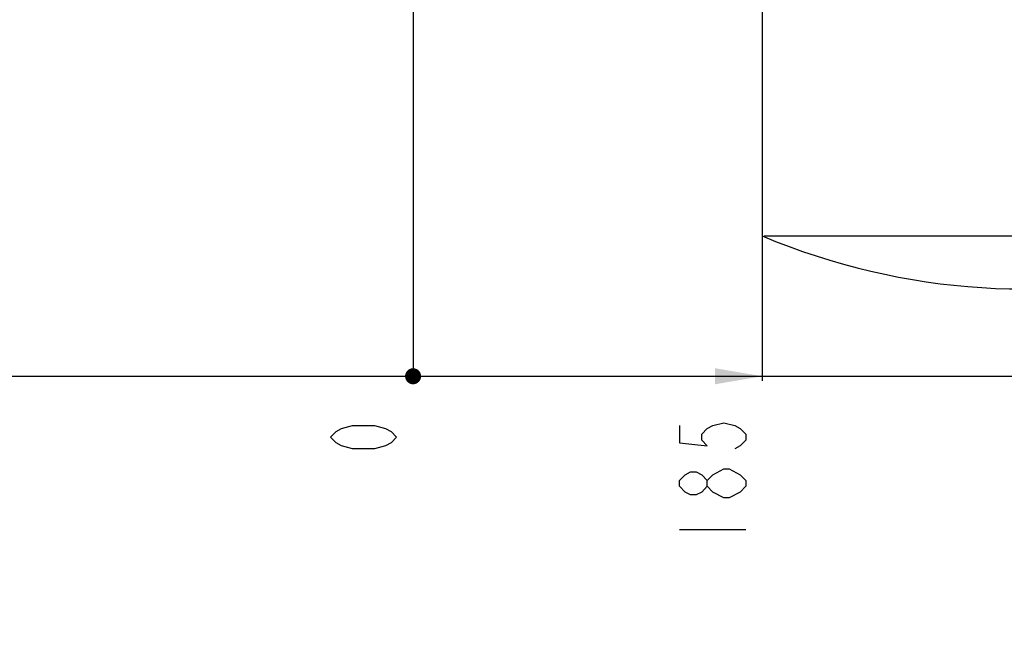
# Model space of a CAD drawing. Header units: millimetres. Extents: x 0 to 4205, y 0 to 2970.
# Tile 50 of 85: x 2059 to 2580, y 1260 to 1592. Entities that reach past the tile are written whole.
import ezdxf

# ---------------------------------------------------------------- set-up
doc = ezdxf.new("R2010")
doc.units = ezdxf.units.MM
doc.header["$LTSCALE"] = 231.275
doc.layers.get('0').update_dxf_attribs({"linetype": 'CONTINUOUS'})
doc.layers.add('14ALL_DIM', color=7, linetype='CONTINUOUS')
doc.layers.add('204101000011_DXF_DIMENSION', color=7, linetype='CONTINUOUS')
doc.styles.get("Standard").update_dxf_attribs({"font": 'txt', "width": 0.7})
doc.dimstyles.new('DIMSTYLE_3', dxfattribs={"dimtxt": 35, "dimasz": 25, "dimexe": 4, "dimexo": 0.2, "dimgap": 1.75, "dimtad": 0, "dimtih": 1, "dimtoh": 1, "dimdec": 1, "dimdsep": 46, "dimtxsty": 'Standard', "dimblk": '_FILLED', "dimblk1": '_FILLED', "dimblk2": '_FILLED', "dimcen": 0.09, "dimclrt": 5, "dimazin": 2, "dimtp": 0.01, "dimtm": 0.01, "dimtfac": 1, "dimtdec": 1, "dimtofl": 0, "dimtmove": 0, "dimatfit": 3, "dimldrblk": '_FILLED', "dimfxl": 0, "dimtolj": 1, "dimarcsym": 0})
doc.dimstyles.new('DIMSTYLE_7', dxfattribs={"dimtxt": 35, "dimasz": 25, "dimexe": 4, "dimexo": 0.2, "dimgap": 1.75, "dimtad": 0, "dimtih": 1, "dimtoh": 1, "dimdsep": 46, "dimtxsty": 'Standard', "dimblk": '_FILLED', "dimblk1": '_FILLED', "dimblk2": '_FILLED', "dimcen": 0.09, "dimclrt": 5, "dimazin": 2, "dimtp": 0.01, "dimtm": 0.01, "dimtfac": 1, "dimtofl": 0, "dimtmove": 0, "dimatfit": 3, "dimldrblk": '_FILLED', "dimfxl": 0, "dimtolj": 1, "dimarcsym": 0})

# ---------------------------------------------------------------- blocks, each defined once
blk = doc.blocks.new('*D8')
at = {"layer": '204101000011_DXF_DIMENSION', "color": 2, "linetype": 'Continuous'}
blk.add_line((2453.09, 1477.03), (3116.45, 1477.03), dxfattribs=at)
blk = doc.blocks.new('_FILLED')
at = {"color": 0, "linetype": 'ByBlock'}
blk.add_solid([(0, 0), (-1, 0.17), (-1, -0.17)], dxfattribs=at)
blk = doc.blocks.new('*D26')
at = {"layer": '204101000011_DXF_DIMENSION', "color": 2, "linetype": 'Continuous'}
blk.add_line((1985.44, 1729.05), (1985.44, 1400.18), dxfattribs=at)
blk = doc.blocks.new('*D27')
at = {"layer": '204101000011_DXF_DIMENSION', "color": 2, "linetype": 'Continuous'}
blk.add_line((2267.09, 1634.53), (2267.09, 1400.18), dxfattribs=at)
blk = doc.blocks.new('*D28')
at = {"layer": '204101000011_DXF_DIMENSION', "color": 2, "linetype": 'Continuous'}
blk.add_line((1630.21, 2087.14), (1630.21, 1400.18), dxfattribs=at)
blk = doc.blocks.new('*D29')
at = {"layer": '204101000011_DXF_DIMENSION', "color": 2, "linetype": 'Continuous'}
blk.add_line((2452.09, 1828.45), (2452.09, 1400.18), dxfattribs=at)
blk = doc.blocks.new('*D30')
at = {"layer": '204101000011_DXF_DIMENSION', "color": 2, "linetype": 'Continuous'}
blk.add_line((2877.12, 1590.53), (2877.12, 1400.18), dxfattribs=at)
blk = doc.blocks.new('*D31')
at = {"layer": '204101000011_DXF_DIMENSION', "color": 2, "linetype": 'Continuous'}
blk.add_line((3017.69, 2010.65), (3017.69, 1400.18), dxfattribs=at)

msp = doc.modelspace()

# ---------------------------------------------------------------- linework, layer by layer
at = {"color": 2, "linetype": 'Continuous'}
msp.add_line((2452.091, 1829.448), (2452.091, 1477.033), dxfattribs=at)
msp.add_arc((2591.126, 1807.041), 358.1, 247.15381, 323.00033, dxfattribs=at)
at = {"layer": '14ALL_DIM', "color": 2, "linetype": 'Continuous'}
msp.add_line((1630.207, 1402.682), (3017.689, 1402.682), dxfattribs=at)
at = {"layer": '14ALL_DIM', "color": 2, "linetype": 'Continuous', "const_width": 4.25}
msp.add_lwpolyline([(2264.966, 1402.682, 1), (2269.216, 1402.682, 1)], format="xyb", close=True, dxfattribs=at)
msp.add_lwpolyline([(2264.966, 1402.682, 1), (2269.216, 1402.682, 1)], format="xyb", close=True, dxfattribs=at)
msp.add_lwpolyline([(2264.966, 1402.682, 1), (2269.216, 1402.682, 1)], format="xyb", close=True, dxfattribs=at)
msp.add_lwpolyline([(2264.966, 1402.682, 1), (2269.216, 1402.682, 1)], format="xyb", close=True, dxfattribs=at)
msp.add_lwpolyline([(2264.966, 1402.682, 1), (2269.216, 1402.682, 1)], format="xyb", close=True, dxfattribs=at)
at = {"layer": '14ALL_DIM', "color": 2, "linetype": 'Continuous'}
msp.add_solid([(2452.091, 1402.682), (2427.091, 1398.432), (2427.091, 1406.932)], dxfattribs=at)
at = {"layer": '204101000011_DXF_DIMENSION', "color": 5, "linetype": 'Continuous'}
msp.add_line((2408.341, 1321.432), (2443.341, 1321.432), dxfattribs=at)
for points in [[(2408.341, 1376.556), (2408.341, 1367.369), (2422.924, 1365.838), (2420.008, 1368.9), (2420.008, 1371.963), (2422.924, 1375.025), (2425.841, 1376.556), (2431.674, 1378.088), (2437.507, 1376.556), (2440.424, 1375.025), (2443.341, 1371.963), (2443.341, 1368.9), (2440.424, 1365.838), (2437.507, 1364.307)], [(2258.341, 1370.431), (2255.424, 1367.369), (2252.507, 1365.838), (2246.674, 1364.307), (2235.008, 1364.307), (2229.174, 1365.838), (2226.257, 1367.369), (2223.341, 1370.431), (2226.257, 1373.494), (2229.174, 1375.025), (2235.008, 1376.556), (2246.674, 1376.556), (2252.507, 1375.025), (2255.424, 1373.494), (2258.341, 1370.431)], [(2422.924, 1344.4), (2420.008, 1341.338), (2417.091, 1339.806), (2414.174, 1339.806), (2411.257, 1341.338), (2408.341, 1344.4), (2408.341, 1347.463), (2411.257, 1350.525), (2414.174, 1352.057), (2417.091, 1352.057), (2420.008, 1350.525), (2422.924, 1347.463)], [(2425.841, 1341.338), (2422.924, 1344.4), (2422.924, 1347.463), (2425.841, 1350.525), (2431.674, 1353.588)], [(2431.674, 1353.588), (2434.591, 1353.588), (2440.424, 1350.525)], [(2440.424, 1350.525), (2443.341, 1347.463), (2443.341, 1344.4)], [(2434.591, 1338.275), (2431.674, 1338.275), (2425.841, 1341.338)], [(2443.341, 1344.4), (2440.424, 1341.338), (2434.591, 1338.275)]]:
    msp.add_lwpolyline(points, dxfattribs=at)

# ---------------------------------------------------------------- dimensions: what is measured, and where the dimension line sits
at = {"layer": '204101000011_DXF_DIMENSION', "color": 2, "linetype": 'Continuous'}
for feature_location, offset, dtype, origin, dimstyle, override, picture, middle in [((1630.207, 2087.136), (0, -686.954), 1, (2267.091, 2088.136), 'DIMSTYLE_3', {"dimgap": 8.749975, "dimtad": 1, "dimtih": 0, "dimtoh": 0}, '*D28', (1621.457, 1260.182)), ((3017.689, 2010.655), (0, -610.473), 1, (2267.091, 2011.655), 'DIMSTYLE_7', {"dimgap": 8.749975, "dimtad": 1, "dimtih": 0, "dimtoh": 0}, '*D31', (3008.939, 1260.182)), ((2452.091, 1828.448), (0, -428.266), 1, (2267.091, 1829.448), 'DIMSTYLE_7', {"dimgap": 8.750006, "dimtad": 1, "dimtih": 0, "dimtoh": 0}, '*D29', (2443.341, 1309.182)), ((1985.445, 1729.047), (0, -328.866), 1, (2267.091, 1635.525), 'DIMSTYLE_3', {"dimgap": 8.749975, "dimtad": 1, "dimtih": 0, "dimtoh": 0}, '*D26', (1976.695, 1260.182)), ((2267.090806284, 1634.525041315), (0, -234.343529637), 1, (2267.090806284, 1635.525041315), 'DIMSTYLE_7', {"dimgap": 8.750036, "dimtad": 1, "dimtih": 0, "dimtoh": 0}, '*D27', (2258.340806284, 1358.181511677)), ((2453.091, 1477.033), (663.355, 0), 0, (2361.041, 1632.655), 'DIMSTYLE_3', {"dimgap": 8.749968, "dimtad": 1, "dimtih": 0, "dimtoh": 0}, '*D8', (3133.945, 1485.783)), ((2877.119, 1590.532), (0, -190.351), 1, (2267.091, 1591.532), 'DIMSTYLE_3', {"dimgap": 8.750006, "dimtad": 1, "dimtih": 0, "dimtoh": 0}, '*D30', (2868.369, 1309.182))]:
    dim = msp.add_ordinate_dim(feature_location=feature_location, offset=offset, dtype=dtype, origin=origin, dimstyle=dimstyle, override=override, dxfattribs=at)
    dim.commit()
    dim.dimension.update_dxf_attribs({"geometry": picture, "text_midpoint": middle})

doc.saveas('drawing.dxf')
